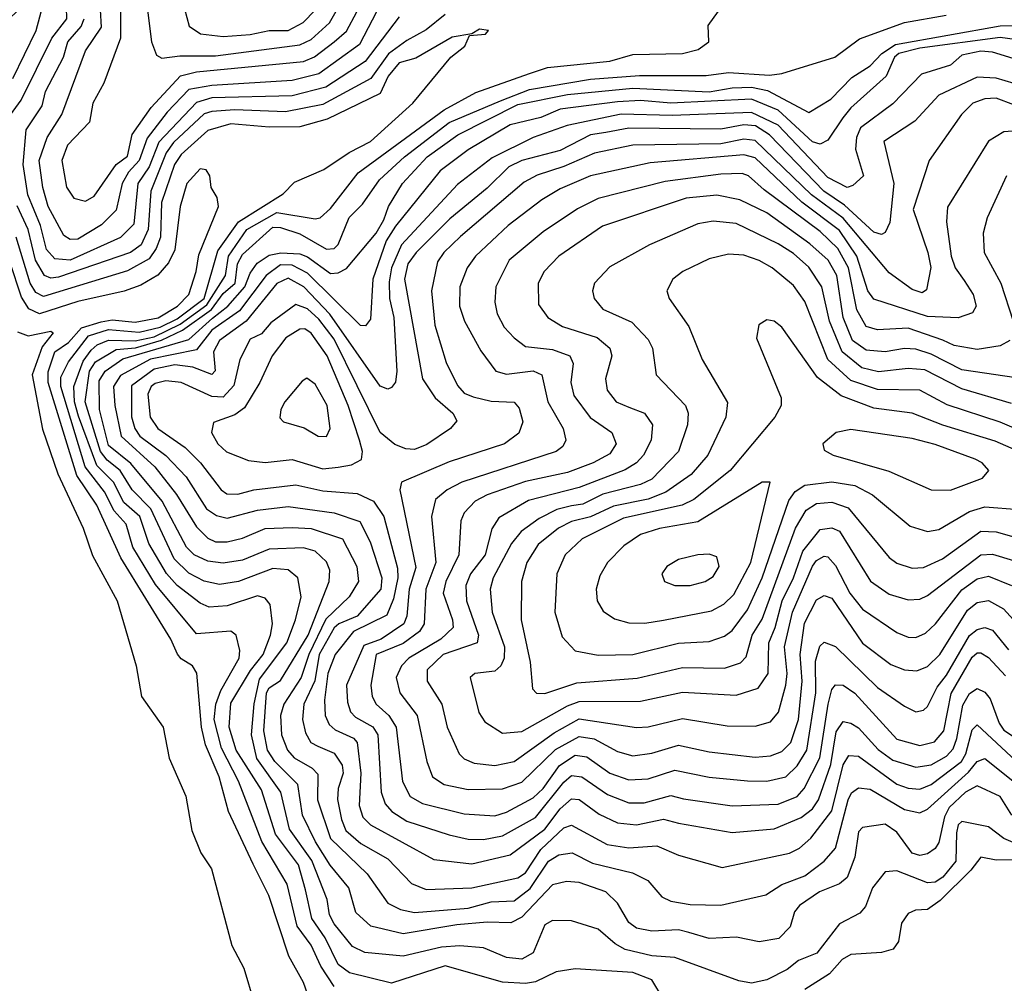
# Model space of a CAD drawing. Extents: x 1308313 to 1441400, y 959662 to 1036319.
# Tile 156 of 256: x 1315683 to 1318256, y 1014386 to 1016903. Entities that reach past the tile are written whole.
import ezdxf

# ---------------------------------------------------------------- set-up
doc = ezdxf.new("R2010")
doc.units = 0

msp = doc.modelspace()

# ---------------------------------------------------------------- linework, layer by layer
at = {"layer": '0CON10XD'}
for points in [[(1315652, 1016645), (1315687.1, 1016692.9), (1315767.1, 1016855), (1315806.2, 1016905), (1315804.5, 1016965), (1315812.3, 1017055), (1315807.5, 1017145), (1315824.8, 1017265), (1315816.9, 1017375), (1315785, 1017319.1), (1315771.4, 1017235), (1315734.7, 1017175.3), (1315711.6, 1017055), (1315664.3, 1016965)], [(1315665, 1016748.9), (1315726.2, 1016875), (1315765, 1017018), (1315755, 1017021.5), (1315745, 1017013.1), (1315691.7, 1016938.2), (1315599, 1016855)], [(1316016.1, 1016935), (1316027.5, 1016845), (1316040.4, 1016810.4), (1316055, 1016802), (1316101.7, 1016808.3), (1316195, 1016808.5), (1316415, 1016837), (1316445, 1016851.2), (1316492.8, 1016895), (1316560.6, 1017015)], [(1316627, 1016945), (1316571.5, 1016838.5), (1316465, 1016761.1), (1316395, 1016744.1), (1316185, 1016731.4), (1316125, 1016720.9), (1316068.7, 1016661.3), (1316016.2, 1016593.8), (1315995.6, 1016535), (1315967.6, 1016505), (1315951, 1016475), (1315935.2, 1016405), (1315896.7, 1016366.7), (1315835, 1016329.8), (1315815, 1016329.1), (1315798.8, 1016338.8), (1315757.6, 1016415), (1315743.6, 1016465), (1315734.1, 1016535), (1315754.9, 1016595.1), (1315793.4, 1016655), (1315855, 1016821.3), (1315897, 1016883), (1315891.5, 1016975)], [(1315947, 1016975), (1315946.2, 1016855), (1315903, 1016737), (1315874.3, 1016685), (1315865.3, 1016635), (1315808.4, 1016575), (1315793.4, 1016535), (1315805.5, 1016465.5), (1315825, 1016437.1), (1315855, 1016429.2), (1315877.8, 1016442.2), (1315935.4, 1016524.6), (1315965, 1016546.7), (1315977.2, 1016602.8), (1316026.5, 1016673.5), (1316103.7, 1016756.3), (1316145, 1016766.9), (1316425, 1016794), (1316453.7, 1016806.3), (1316504.6, 1016845.4), (1316537, 1016873), (1316591.4, 1016975)], [(1316108.1, 1016955), (1316126, 1016886), (1316155.8, 1016865.8), (1316215, 1016859.2), (1316285.7, 1016864.3), (1316335, 1016874.9), (1316385.1, 1016874.9), (1316424.1, 1016895.9), (1316455, 1016928)], [(1317015, 1016762.3), (1317062.1, 1016777.9), (1317225.3, 1016794.7), (1317285, 1016811.7), (1317415, 1016814.4), (1317455.7, 1016825), (1317484, 1016845), (1317482.3, 1016887.7), (1317508.8, 1016925)], [(1316795, 1016916.3), (1316745, 1016876.1), (1316695, 1016848.7), (1316646.6, 1016813.4), (1316600.5, 1016749.5), (1316475, 1016681.6), (1316377.8, 1016662.2), (1316245, 1016667.3), (1316185, 1016663.5), (1316165, 1016656.6), (1316085, 1016581.9), (1316066.1, 1016555), (1316025.8, 1016455), (1316018.9, 1016355), (1316000.7, 1016315), (1315972.5, 1016295), (1315785, 1016230.3), (1315765, 1016227.6), (1315747.7, 1016235), (1315724.8, 1016274.8), (1315705.5, 1016355), (1315676.3, 1016416.3)], [(1316675, 1016910), (1316586.2, 1016793.8), (1316483.3, 1016726.7), (1316395, 1016704.1), (1316185, 1016698.8), (1316145, 1016686.5), (1316046.8, 1016583.2), (1316021.5, 1016518.5), (1315991.6, 1016475), (1315981.2, 1016368.8), (1315946.2, 1016333.9), (1315815, 1016274.6), (1315775, 1016277.9), (1315752.9, 1016302.9), (1315738, 1016365), (1315704.1, 1016445), (1315692.2, 1016525), (1315700.3, 1016615), (1315741.7, 1016678.3), (1315751, 1016715), (1315797.9, 1016805), (1315809, 1016845), (1315844.1, 1016885), (1315851.6, 1016905)], [(1318285, 1014751.4), (1318255, 1014764.1), (1318215, 1014794.8), (1318145, 1014808.8), (1318135, 1014799.6), (1318130.7, 1014779.3), (1318128.9, 1014705), (1318095, 1014663.1), (1318075, 1014649.8), (1318055, 1014648), (1317975, 1014679.4), (1317945, 1014677.3), (1317911.2, 1014635), (1317893.6, 1014586.4), (1317878.8, 1014568.8), (1317825, 1014541.2), (1317765.8, 1014464.2), (1317718.2, 1014445), (1317688.5, 1014421.5), (1317635.5, 1014395), (1317595, 1014385.9), (1317561.9, 1014391.9), (1317395, 1014453), (1317335, 1014457.3), (1317265, 1014474.2), (1317238.9, 1014488.9), (1317195, 1014527.4), (1317125, 1014548.7), (1317075, 1014549.7), (1317055, 1014538.4), (1317024.7, 1014465), (1316995, 1014449.2), (1316955, 1014453.6), (1316895, 1014478.4), (1316833.4, 1014483.4), (1316785, 1014480), (1316685, 1014457.1), (1316585, 1014466.5), (1316552.4, 1014482.4), (1316505, 1014541), (1316493, 1014565), (1316486.9, 1014605), (1316446.2, 1014706.2), (1316388.3, 1014788.3), (1316365.9, 1014885), (1316303.1, 1014973.1), (1316288.8, 1015035), (1316295.7, 1015115.7), (1316310, 1015180), (1316381, 1015275), (1316403.5, 1015335), (1316418.3, 1015395), (1316410, 1015445), (1316385, 1015465.6), (1316345, 1015469.2), (1316255, 1015435.4), (1316205, 1015428), (1316165, 1015436), (1316125, 1015457.1), (1316086.7, 1015495), (1316025.9, 1015625), (1315976.9, 1015675), (1315946, 1015725), (1315912, 1015752), (1315894.6, 1015775), (1315853.9, 1015905), (1315865.3, 1015984.7), (1315881, 1016009), (1315935, 1016041.8), (1315986, 1016046), (1316053.8, 1016066.2), (1316108.5, 1016091.5), (1316184.3, 1016145.7), (1316215, 1016187.4), (1316245.8, 1016215), (1316252.2, 1016265), (1316265, 1016289.5), (1316345, 1016360.7), (1316365, 1016360.3), (1316415, 1016343.6), (1316485, 1016303.9), (1316505, 1016305.6), (1316515, 1016315.3), (1316543.7, 1016386.3), (1316579.3, 1016420.7), (1316623.2, 1016485), (1316688.7, 1016545), (1316805, 1016634.5), (1316939.2, 1016690.8), (1317015, 1016720.4), (1317175, 1016747.3), (1317303.1, 1016756.9), (1317477.1, 1016757.1), (1317535, 1016764.9), (1317642.2, 1016757.8), (1317675, 1016762.1), (1317813.1, 1016805), (1317877.5, 1016852.5), (1317995, 1016895.9), (1318104, 1016915)], [(1316505, 1014377.7), (1316470.2, 1014430.2), (1316445, 1014485.3), (1316407.9, 1014535), (1316381.8, 1014645), (1316316.1, 1014756.1), (1316255, 1014913.9), (1316210.4, 1015000.4), (1316191.1, 1015075), (1316195.7, 1015115), (1316208.9, 1015151.1), (1316257, 1015235), (1316258.7, 1015255), (1316248.9, 1015295), (1316235, 1015305.3), (1316145, 1015298.3), (1316038, 1015428), (1315978.8, 1015525), (1315961.3, 1015585), (1315929.9, 1015619.9), (1315905, 1015669.6), (1315854.6, 1015734.6), (1315790.8, 1015945), (1315791.1, 1015968.9), (1315810.8, 1016009.2), (1315862.6, 1016077.4), (1315915, 1016093.3), (1315995, 1016086.4), (1316050.3, 1016099.7), (1316095, 1016121.4), (1316165.1, 1016175), (1316201.2, 1016298.8), (1316255.2, 1016374.8), (1316371.7, 1016448.3), (1316401.4, 1016478.6), (1316478.3, 1016511.7), (1316544, 1016556), (1316600.2, 1016585), (1316710.4, 1016685), (1316809.4, 1016805), (1316845.9, 1016834.1), (1316858.3, 1016861.7), (1316900, 1016865), (1316908, 1016875), (1316885, 1016878.4), (1316864.4, 1016865.6), (1316813, 1016857), (1316718, 1016802), (1316675, 1016790.6), (1316645.9, 1016755), (1316625, 1016710.2), (1316540.8, 1016669.2), (1316486.8, 1016643.2), (1316415, 1016623), (1316335, 1016622.2), (1316235, 1016631.1), (1316175, 1016613.7), (1316105, 1016550.7), (1316087.3, 1016525), (1316054, 1016425), (1316051.2, 1016335), (1316040.2, 1016305), (1316021.4, 1016278.6), (1315965, 1016247.2), (1315745, 1016179.9), (1315725, 1016190), (1315710.5, 1016215), (1315674.4, 1016335)], [(1318275.4, 1014825.4), (1318245, 1014873.9), (1318185, 1014902), (1318154.8, 1014885), (1318111.6, 1014845), (1318099.6, 1014820.4), (1318085, 1014753.8), (1318075, 1014738.2), (1318055, 1014724.3), (1318035, 1014720), (1318015, 1014725.8), (1317975, 1014780.6), (1317945, 1014801.9), (1317885, 1014793.1), (1317875, 1014781.1), (1317865.6, 1014715), (1317845, 1014662.3), (1317825, 1014645.7), (1317773.3, 1014625), (1317721, 1014589), (1317707.9, 1014572.1), (1317696.6, 1014533.4), (1317667, 1014503), (1317615, 1014494), (1317556.4, 1014506.4), (1317485, 1014502.5), (1317431.7, 1014518.3), (1317405, 1014525.5), (1317335, 1014521.9), (1317295, 1014529.8), (1317274.5, 1014544.5), (1317245.3, 1014595), (1317215.1, 1014625.1), (1317145, 1014648.8), (1317112.1, 1014652.1), (1317075, 1014642.8), (1316995, 1014559), (1316966.6, 1014543.4), (1316905, 1014545.9), (1316825, 1014538.5), (1316685, 1014515.4), (1316600.4, 1014535), (1316561.1, 1014571.1), (1316543.5, 1014635), (1316494.8, 1014694.8), (1316456.3, 1014755), (1316422.4, 1014825), (1316409.9, 1014905), (1316349.8, 1014965), (1316330.3, 1014995), (1316321.1, 1015045), (1316328.1, 1015145), (1316335, 1015157.8), (1316365, 1015177), (1316437.2, 1015295), (1316492, 1015435), (1316493.9, 1015465), (1316485, 1015486.4), (1316455.4, 1015515), (1316425, 1015523.4), (1316335, 1015519.9), (1316265, 1015491), (1316215, 1015483.5), (1316175, 1015488.6), (1316138.8, 1015505), (1316119.3, 1015525), (1316055.1, 1015645.1), (1315973.3, 1015743.3), (1315915, 1015790.7), (1315891.8, 1015885), (1315890.8, 1015959.2), (1315906.8, 1015985), (1315952.9, 1016017.1), (1316125, 1016067.6), (1316186.9, 1016123.1), (1316227.2, 1016155), (1316271.5, 1016205), (1316285, 1016241.2), (1316303.5, 1016266.5), (1316335, 1016288), (1316365.8, 1016294.2), (1316415, 1016291.6), (1316435, 1016283.5), (1316495, 1016240.1), (1316515, 1016241.8), (1316537.3, 1016252.7), (1316615, 1016345.6), (1316635, 1016379.7), (1316646.7, 1016415), (1316683.7, 1016475), (1316748, 1016545), (1316827.8, 1016602.2), (1316985, 1016681.5), (1317115, 1016707.4), (1317285, 1016723.9), (1317485, 1016714.6), (1317544.8, 1016725.2), (1317595, 1016726.4), (1317637.6, 1016717.6), (1317745, 1016660.2), (1317802.8, 1016695), (1317857.9, 1016752.1), (1317905, 1016782.3), (1317936.2, 1016815), (1317971.7, 1016838.3), (1318245, 1016886.8), (1318345, 1016887.8)], [(1318335, 1016844), (1318245, 1016856.6), (1318035, 1016828.9), (1317980, 1016815), (1317969.3, 1016805), (1317947.2, 1016755), (1317855, 1016672.7), (1317833.8, 1016646.2), (1317795, 1016588.2), (1317775, 1016577.4), (1317755, 1016584), (1317665, 1016666.9), (1317595, 1016694.9), (1317385, 1016684.6), (1317305, 1016691.6), (1317245, 1016688.1), (1317095, 1016669.2), (1317045, 1016647.7), (1316965, 1016628.7), (1316855, 1016562.8), (1316782.1, 1016507.9), (1316665, 1016363.2), (1316640.6, 1016325), (1316606, 1016225), (1316599.7, 1016120.3), (1316586.8, 1016103.2), (1316573.7, 1016103.7), (1316435, 1016240.9), (1316395, 1016261.5), (1316365, 1016262.8), (1316327.3, 1016235), (1316257.8, 1016142.2), (1316185, 1016091.5), (1316145, 1016040.4), (1316025, 1016016.5), (1315946.5, 1015973.5), (1315928.6, 1015945), (1315931.7, 1015895), (1315948.1, 1015815), (1316036.3, 1015735), (1316092.5, 1015662.5), (1316145, 1015578.3), (1316175, 1015548.8), (1316195, 1015539.4), (1316225, 1015539), (1316265, 1015548.5), (1316325, 1015573.5), (1316395, 1015576.7), (1316445, 1015573.5), (1316526.7, 1015546.7), (1316564.2, 1015475), (1316568.7, 1015435), (1316544, 1015395), (1316483.2, 1015336.8), (1316438.8, 1015245), (1316418.6, 1015185), (1316373, 1015115), (1316364.6, 1015085), (1316367.4, 1015035), (1316382.9, 1014995), (1316400.2, 1014975), (1316447.8, 1014947.8), (1316462.1, 1014932.1), (1316461.5, 1014865), (1316495, 1014764.4), (1316591.5, 1014671.5), (1316644.7, 1014595), (1316678.4, 1014578.4), (1316715, 1014570.6), (1316855, 1014582.2), (1316915, 1014598.5), (1316975, 1014601.6), (1317016.8, 1014633.2), (1317064.9, 1014705), (1317091.7, 1014721.7), (1317126.9, 1014726.9), (1317179.9, 1014699.9), (1317284.8, 1014674.8), (1317324.1, 1014654.1), (1317361.5, 1014611.5), (1317385, 1014600), (1317435, 1014591.3), (1317515, 1014590), (1317632.7, 1014617.3), (1317675, 1014643.9), (1317735, 1014667), (1317785.3, 1014705), (1317815, 1014739.2), (1317847.6, 1014865), (1317856.8, 1014883.2), (1317875, 1014896.5), (1317905, 1014893.1), (1317995, 1014840.2), (1318035, 1014830.7), (1318055, 1014840.4), (1318162.6, 1014937.4), (1318185, 1014964.8), (1318205, 1014972.7), (1318335, 1014869.8)], [(1318335.6, 1016784.4), (1318225, 1016817.8), (1318195, 1016820.7), (1318145, 1016810.4), (1318115, 1016784.3), (1318039.7, 1016760.3), (1317965, 1016683), (1317879.8, 1016620.2), (1317869.8, 1016595), (1317867, 1016565), (1317887.7, 1016495), (1317860.4, 1016469.6), (1317845.7, 1016464.3), (1317795, 1016490.4), (1317665, 1016627.1), (1317595, 1016660.7), (1317387.7, 1016652.3), (1317255, 1016656.5), (1317113.5, 1016626.5), (1317024.7, 1016595.3), (1316917.9, 1016542.1), (1316827.2, 1016472.8), (1316681.1, 1016315), (1316655.1, 1016255), (1316648.5, 1016218.5), (1316649.3, 1016175), (1316660.6, 1016125), (1316668.5, 1015985), (1316665, 1015956), (1316655, 1015941.9), (1316645, 1015937.5), (1316625, 1015945.4), (1316493.6, 1016133.6), (1316425.4, 1016205.4), (1316385, 1016227.5), (1316355, 1016213.5), (1316274.7, 1016115.3), (1316205.7, 1016065), (1316189.3, 1016035), (1316194.1, 1015985.9), (1316185, 1015976.1), (1316135.5, 1015995.5), (1316088.9, 1016001.1), (1316035, 1015989.8), (1315975, 1015946.2), (1315975, 1015865.5), (1315983.8, 1015835), (1315997, 1015815), (1316064.9, 1015764.9), (1316118.5, 1015708.5), (1316171.3, 1015625), (1316197.8, 1015607.8), (1316225, 1015600.9), (1316305, 1015622), (1316385, 1015631.7), (1316505, 1015615.2), (1316572.3, 1015592.3), (1316598.8, 1015538.8), (1316629.6, 1015445), (1316626.4, 1015415), (1316565.4, 1015344.6), (1316517, 1015325), (1316505, 1015314.4), (1316465.3, 1015245), (1316454.1, 1015175.9), (1316425.7, 1015115), (1316421.9, 1015075), (1316429.7, 1015039.7), (1316444.3, 1015015), (1316462.1, 1015005), (1316505, 1014987), (1316525.8, 1014955.8), (1316528.4, 1014935), (1316515.7, 1014895), (1316514, 1014866), (1316523.8, 1014813.8), (1316535.8, 1014785), (1316575, 1014750.8), (1316645, 1014711), (1316706.9, 1014646.9), (1316745, 1014630.8), (1316865, 1014635.1), (1316985, 1014661.3), (1317005, 1014674.5), (1317044.6, 1014735), (1317105, 1014792.1), (1317125, 1014799.3), (1317218.5, 1014748.5), (1317275, 1014740.1), (1317348, 1014745), (1317405, 1014720.2), (1317518.6, 1014688.6), (1317695, 1014725.7), (1317721.1, 1014738.9), (1317750.3, 1014765), (1317805, 1014836.2), (1317835, 1014956.7), (1317849.3, 1014980.7), (1317875, 1014979.1), (1317975, 1014906.1), (1318005, 1014895.2), (1318035, 1014893.2), (1318065, 1014904.9), (1318144, 1014965), (1318155.1, 1014985), (1318172, 1015048), (1318185, 1015061), (1318286.5, 1014966.5)], [(1317365, 1014344.7), (1317334.9, 1014394.9), (1317285, 1014414.1), (1317135, 1014423.9), (1317085, 1014415.7), (1317030.6, 1014389.4), (1317005, 1014385.7), (1316945, 1014388.9), (1316795, 1014431.2), (1316655, 1014386.3), (1316545, 1014413.2), (1316515, 1014434.9), (1316481.1, 1014505), (1316446.8, 1014555), (1316429.9, 1014630.1), (1316411.6, 1014695), (1316351.3, 1014775), (1316315, 1014890.8), (1316249.2, 1014995), (1316230.9, 1015055), (1316235, 1015117.5), (1316286.7, 1015203.3), (1316319.6, 1015245), (1316338.2, 1015295), (1316343.8, 1015325), (1316338.1, 1015375), (1316325, 1015392), (1316305, 1015397.9), (1316225, 1015371.7), (1316178.1, 1015368.1), (1316155, 1015378.9), (1316094.6, 1015424.6), (1316066.6, 1015456.6), (1316020.4, 1015535), (1315996.7, 1015605), (1315955, 1015642), (1315928.2, 1015695), (1315885, 1015738.1), (1315837.1, 1015867.1), (1315826.5, 1015905), (1315824.3, 1015945), (1315848.9, 1016011.1), (1315870.1, 1016039.9), (1315886, 1016054), (1315915, 1016066.2), (1315985, 1016064.2), (1316035, 1016074.7), (1316102.1, 1016107.9), (1316172.3, 1016157.7), (1316221.1, 1016235), (1316228.8, 1016285), (1316276.4, 1016355), (1316355, 1016399.2), (1316455, 1016382.6), (1316468.5, 1016385), (1316495, 1016410), (1316567.2, 1016502.8), (1316792.5, 1016667.5), (1316875, 1016712.7), (1317015, 1016762.3)], [(1318305, 1016729.5), (1318235, 1016750.2), (1318185, 1016753.2), (1318085, 1016705.9), (1318022.3, 1016637.7), (1317941.2, 1016585), (1317967.5, 1016475), (1317957, 1016373), (1317945, 1016346.9), (1317935, 1016341.4), (1317915, 1016348.1), (1317838.2, 1016418.2), (1317784.2, 1016455), (1317642.2, 1016602.2), (1317605.5, 1016625.5), (1317575, 1016628.3), (1317515, 1016617.3), (1317275, 1016619.6), (1317215, 1016608.3), (1317175, 1016601.9), (1317095, 1016560.9), (1316995, 1016534.9), (1316961.6, 1016518.4), (1316905, 1016462.8), (1316807, 1016383), (1316718.9, 1016295), (1316697.7, 1016265), (1316688.5, 1016225), (1316735.8, 1015965), (1316769.1, 1015915), (1316814.7, 1015875), (1316825.4, 1015855), (1316808.5, 1015835), (1316746.8, 1015793.2), (1316715, 1015779.8), (1316691.8, 1015781.8), (1316663.5, 1015793.5), (1316625, 1015824.7), (1316505, 1016068.3), (1316465, 1016120.8), (1316435, 1016147.6), (1316405, 1016159.3), (1316339.2, 1016110.8), (1316315, 1016082.4), (1316285, 1016068.8), (1316258.8, 1016015), (1316242.4, 1015947.6), (1316215, 1015917.1), (1316185, 1015918.7), (1316105, 1015954.9), (1316065, 1015959.3), (1316037, 1015953), (1316026.8, 1015945), (1316018.3, 1015925), (1316023.8, 1015865), (1316043.9, 1015835), (1316115.5, 1015785.5), (1316155.5, 1015745), (1316209.2, 1015675), (1316224.6, 1015664.6), (1316253.1, 1015663.1), (1316295.1, 1015674.9), (1316405, 1015687.9), (1316475, 1015672.5), (1316565, 1015664.9), (1316608.1, 1015645), (1316634.8, 1015605), (1316670.4, 1015470.4), (1316671.1, 1015445), (1316659.6, 1015390.4), (1316642.9, 1015347.1), (1316555, 1015304.4), (1316507.1, 1015245), (1316488.5, 1015195), (1316479.6, 1015125), (1316481.6, 1015085), (1316491.7, 1015061.7), (1316507.8, 1015047.8), (1316555, 1015026.1), (1316564.6, 1015014.6), (1316574.4, 1014935), (1316570.1, 1014850.1), (1316580.2, 1014820.2), (1316600.1, 1014800.1), (1316765, 1014709), (1316865, 1014697.5), (1316965, 1014721.2), (1317055, 1014788.3), (1317095, 1014841.7), (1317125, 1014867.6), (1317145, 1014865.6), (1317197.3, 1014827.3), (1317245, 1014804.8), (1317295, 1014799.9), (1317365, 1014814.8), (1317404.3, 1014804.3), (1317545, 1014780), (1317655, 1014789.5), (1317725, 1014819), (1317755, 1014841.7), (1317770.7, 1014865), (1317802.8, 1014957.2), (1317816.9, 1015043.1), (1317835, 1015069.3), (1317855, 1015065.6), (1317875, 1015052.8), (1317926.7, 1014996.7), (1317965, 1014969.1), (1318025, 1014950.6), (1318065, 1014956.6), (1318105, 1014979.5), (1318122.1, 1014997.9), (1318132.2, 1015025), (1318147.3, 1015112.7), (1318165, 1015142.5), (1318185, 1015156.1), (1318205, 1015146.6), (1318219.3, 1015129.3), (1318242.5, 1015065), (1318255, 1015047.5), (1318335, 1014994.3)], [(1318280.8, 1016680.8), (1318235, 1016698.3), (1318205, 1016696.4), (1318173.4, 1016685), (1318144.3, 1016655), (1318059.4, 1016535), (1318017.4, 1016407.4), (1318056.3, 1016295), (1318064.2, 1016255.8), (1318052.4, 1016197.6), (1318040.9, 1016189.1), (1318015, 1016198), (1317955, 1016241.4), (1317835, 1016384.7), (1317752.4, 1016445), (1317605, 1016587.7), (1317575, 1016590.8), (1317515, 1016578.7), (1317285, 1016575.4), (1317185.3, 1016554.7), (1317105, 1016519.6), (1317035, 1016497), (1317001.4, 1016478.6), (1316835, 1016336.9), (1316791.6, 1016295), (1316775, 1016270.5), (1316759.4, 1016195), (1316768, 1016105), (1316797.8, 1016007.8), (1316827.2, 1015947.2), (1316845, 1015927.2), (1316867.8, 1015917.8), (1316915, 1015906.6), (1316975, 1015903.8), (1316988.3, 1015888.3), (1316997.9, 1015852.1), (1316987.5, 1015822.5), (1316950.4, 1015795), (1316805, 1015748.3), (1316680.4, 1015695), (1316676.8, 1015675), (1316718.4, 1015471.6), (1316700.6, 1015415), (1316694.7, 1015345), (1316687.2, 1015325), (1316627.7, 1015285), (1316582.2, 1015267.8), (1316537.2, 1015165), (1316539.9, 1015119.9), (1316547.9, 1015095), (1316560.8, 1015080.8), (1316605.8, 1015055.8), (1316619, 1015035), (1316627.3, 1014885), (1316638.5, 1014855), (1316655.2, 1014835), (1316695, 1014809.4), (1316805, 1014773.8), (1316855, 1014762.4), (1316895, 1014761.4), (1316945, 1014771.2), (1317031.2, 1014818.8), (1317105, 1014911.5), (1317125, 1014928.5), (1317152.4, 1014925), (1317218.8, 1014878.8), (1317275, 1014857.2), (1317315, 1014856.9), (1317385, 1014876.8), (1317417.7, 1014867.7), (1317545, 1014849.7), (1317665, 1014854.2), (1317715, 1014874.1), (1317732.6, 1014895), (1317773.9, 1014975), (1317795.4, 1015114.6), (1317805, 1015152.9), (1317815, 1015165.3), (1317835, 1015164.8), (1317865, 1015143.5), (1317975, 1015023.8), (1318035, 1015007.4), (1318073.6, 1015016.4), (1318097.6, 1015045), (1318117.3, 1015142.7), (1318172.2, 1015237.8), (1318185, 1015248.8), (1318195, 1015249.4), (1318215, 1015236.7), (1318258.8, 1015188.8)], [(1318335, 1016616.2), (1318255, 1016610), (1318214.8, 1016585.2), (1318107.2, 1016412.8), (1318105.3, 1016374.7), (1318116.9, 1016285), (1318127.7, 1016255), (1318151.3, 1016221.3), (1318174.7, 1016185), (1318182, 1016155), (1318172.4, 1016137.6), (1318135.6, 1016124.4), (1318055, 1016127.6), (1317915, 1016173.1), (1317899.6, 1016195), (1317870.5, 1016285), (1317825, 1016352.1), (1317726.5, 1016426.5), (1317605, 1016542.1), (1317575, 1016549.7), (1317331, 1016529), (1317175, 1016495.2), (1317095, 1016460.7), (1317047.5, 1016432.5), (1316959.2, 1016365), (1316874.4, 1016285.6), (1316852.7, 1016255), (1316833, 1016205), (1316832.3, 1016155), (1316845.2, 1016115), (1316887.8, 1016037.8), (1316927.1, 1015985), (1316955, 1015977), (1317025, 1015985.5), (1317047.9, 1015975), (1317063.1, 1015905), (1317103.3, 1015835), (1317110, 1015805), (1317102.3, 1015787.7), (1317085.1, 1015774.9), (1316838.8, 1015695), (1316800, 1015675), (1316770, 1015650), (1316758.9, 1015605), (1316770.8, 1015485), (1316744.6, 1015415), (1316740.3, 1015325), (1316728, 1015305), (1316685, 1015273.7), (1316615, 1015244.3), (1316600.7, 1015165), (1316603.8, 1015135), (1316614.8, 1015115), (1316647.5, 1015085), (1316667.3, 1015055), (1316683.3, 1014913.3), (1316703.8, 1014873.8), (1316735.6, 1014855.6), (1316845, 1014828.8), (1316925, 1014823.5)], [(1316459.7, 1014289.7), (1316425, 1014388.2), (1316386.4, 1014456.4), (1316333.9, 1014615), (1316293.3, 1014696.7), (1316229.2, 1014835), (1316204.6, 1014925), (1316168.7, 1015008.7), (1316158, 1015055), (1316146.3, 1015196.3), (1316134.7, 1015214.8), (1316105, 1015233.1), (1316095.9, 1015245.9), (1316078.1, 1015285), (1315947.5, 1015497.5), (1315884.9, 1015635), (1315832.7, 1015712.7), (1315758, 1015955), (1315757.3, 1015982.7), (1315774.8, 1016035.2), (1315810.4, 1016059.6), (1315845, 1016098.1), (1315896.2, 1016113.8), (1315925, 1016118.6), (1315985, 1016113), (1316045, 1016124.5), (1316095.6, 1016155), (1316125, 1016184.7), (1316144.5, 1016245), (1316151.2, 1016288.8), (1316202.9, 1016415), (1316198.8, 1016438.8), (1316183.3, 1016465), (1316180, 1016495), (1316170.3, 1016510.3), (1316155, 1016513.3), (1316120.3, 1016475), (1316102.9, 1016415), (1316088.6, 1016301.4), (1316072, 1016268), (1316044.3, 1016235.7), (1316000.1, 1016209.9), (1315956.3, 1016193.7), (1315835, 1016167.2), (1315735, 1016134.9), (1315707.4, 1016147.4), (1315688.2, 1016178.2), (1315595.5, 1016455)], [(1318270.4, 1016065), (1318245, 1016050.7), (1318185, 1016041.1), (1318125, 1016052.2), (1318095.7, 1016065.7), (1318005, 1016097.2), (1317925, 1016093.2), (1317895, 1016101.9), (1317870.6, 1016145), (1317848.8, 1016255), (1317821, 1016305), (1317775, 1016349.9), (1317628.3, 1016458.3), (1317587.6, 1016495), (1317571, 1016501), (1317515, 1016499.5), (1317369.7, 1016480.3), (1317194.4, 1016435.6), (1317141.1, 1016408.9), (1317050.8, 1016349.2), (1316961.9, 1016275), (1316927.1, 1016205), (1316924.7, 1016165.3), (1316931.2, 1016135), (1316949.4, 1016099.4), (1316975, 1016071.8), (1317005, 1016049.3), (1317075, 1016041.8), (1317121.1, 1016025), (1317129.7, 1016005), (1317123.3, 1015955), (1317131, 1015921), (1317174.2, 1015864.2), (1317230.4, 1015825), (1317242.1, 1015795), (1317225, 1015769.3), (1317181.6, 1015745), (1317115, 1015720.4), (1317005, 1015696.6), (1316905, 1015661.5), (1316873.3, 1015645), (1316844.8, 1015615), (1316836.3, 1015593.7), (1316830.3, 1015505), (1316796.6, 1015435), (1316789.5, 1015405), (1316814.1, 1015335), (1316815.6, 1015315), (1316783.5, 1015285), (1316700, 1015235), (1316680.6, 1015215), (1316667.3, 1015185), (1316676.9, 1015145), (1316722, 1015085), (1316746.8, 1014965), (1316761.4, 1014925), (1316792.2, 1014905), (1316855, 1014892.1)], [(1318261.9, 1016495), (1318211.4, 1016385), (1318200.8, 1016345), (1318203.2, 1016295), (1318247.1, 1016215), (1318278.9, 1016115)], [(1318316.7, 1015963.3), (1318145, 1015988.4), (1318065, 1016029.2), (1318025, 1016041.9), (1317995, 1016043.8), (1317944.9, 1016034.9), (1317895, 1016039.5), (1317859.6, 1016065), (1317834.9, 1016125), (1317818.4, 1016235), (1317795.7, 1016275), (1317747.8, 1016317.8), (1317635, 1016398.6), (1317565, 1016432.7), (1317505, 1016444.9), (1317425, 1016436.4), (1317206.3, 1016363.7), (1317091.8, 1016285), (1317053.4, 1016245), (1317038.2, 1016215), (1317038.8, 1016158.8), (1317063.1, 1016125), (1317101.9, 1016101.9), (1317192.4, 1016072.4), (1317225.2, 1016045.2), (1317230.2, 1016025), (1317213.7, 1015965), (1317218.4, 1015935), (1317241.6, 1015905), (1317275, 1015890.7), (1317315.5, 1015875.5), (1317337, 1015845), (1317333.5, 1015805), (1317313.5, 1015765), (1317294.8, 1015745), (1317265, 1015727.1), (1317145, 1015680.6), (1317013.1, 1015646.9), (1316935, 1015601.4), (1316917.2, 1015572.8), (1316899.2, 1015505), (1316860.8, 1015455), (1316849.1, 1015425), (1316850.3, 1015385), (1316881.7, 1015295), (1316878.4, 1015275), (1316790, 1015245), (1316748.3, 1015205), (1316748.1, 1015175), (1316786, 1015115), (1316799.8, 1015055), (1316831.6, 1014985), (1316845, 1014971.8), (1316870.5, 1014960.5), (1316925, 1014954.8)], [(1318275, 1015900.2), (1318145, 1015939), (1318048, 1015988), (1318005, 1015991.8), (1317927.1, 1015982.9), (1317883.8, 1015993.8), (1317832.2, 1016035), (1317799.3, 1016115), (1317778.9, 1016205), (1317745, 1016256.3), (1317705, 1016292.3), (1317665, 1016317.6), (1317555, 1016370.9), (1317495, 1016377), (1317455, 1016370), (1317328.9, 1016315), (1317225, 1016257.5), (1317185.4, 1016215), (1317180, 1016195), (1317184.6, 1016175), (1317207.2, 1016147.2), (1317282.5, 1016112.5), (1317325, 1016067.9), (1317336.5, 1016045), (1317346.1, 1015975), (1317422.9, 1015895), (1317430, 1015875), (1317428.1, 1015845), (1317404.4, 1015775), (1317335, 1015702.5), (1317305, 1015688.7), (1317206.7, 1015663.3), (1317155, 1015637.8), (1317125, 1015633), (1317086.7, 1015623.3), (1317040.4, 1015599.6), (1316993.6, 1015566.4), (1316968.3, 1015535), (1316920.7, 1015445), (1316912.4, 1015415), (1316917.8, 1015355), (1316950.3, 1015265), (1316949.5, 1015235), (1316940.4, 1015215), (1316925, 1015201.1), (1316872.5, 1015195), (1316860, 1015185), (1316883.2, 1015093.2), (1316898.8, 1015068.8), (1316945, 1015039.2)], [(1318466.4, 1015756.4), (1318245, 1015851.8), (1318106.9, 1015896.9), (1318035, 1015935.5), (1317925, 1015936.9), (1317855, 1015960.1), (1317795.1, 1016015.1), (1317735, 1016166.8), (1317705, 1016208.2), (1317649.6, 1016255), (1317615, 1016274.3), (1317575, 1016288), (1317535, 1016290.2), (1317485, 1016278.6), (1317415.6, 1016245), (1317389.5, 1016225), (1317374.5, 1016195), (1317380, 1016175), (1317431.6, 1016101.6), (1317466.1, 1016015), (1317533, 1015903), (1317527.9, 1015865), (1317480.9, 1015765), (1317438, 1015715), (1317371.6, 1015668.4), (1317325, 1015650.8), (1317235, 1015632.1), (1317175, 1015603.9), (1317125, 1015592.2), (1317091.3, 1015575), (1317037.9, 1015532.1), (1317008.3, 1015485), (1316994.4, 1015435), (1316993.3, 1015335), (1317017.1, 1015225), (1317023.3, 1015155), (1317034, 1015144), (1317055, 1015143.2)], [(1318301.3, 1015771.3), (1318231.7, 1015801.7), (1318095, 1015843.6), (1318015, 1015875.2), (1317915, 1015888), (1317830, 1015920), (1317768.1, 1015968.1), (1317675, 1016099.4), (1317655, 1016115.7), (1317635, 1016118.8), (1317614.3, 1016105.7), (1317608.8, 1016071.2), (1317673.2, 1015915), (1317673.2, 1015895), (1317656.1, 1015865), (1317539.3, 1015725), (1317445, 1015650), (1317414.5, 1015635), (1317260.5, 1015600.5), (1317153, 1015547), (1317108.1, 1015505), (1317086.9, 1015455), (1317081.6, 1015355), (1317100.8, 1015290.8), (1317134.3, 1015254.3), (1317195, 1015242.7)], [(1315677.9, 1016087.9), (1315705, 1016077.5), (1315765, 1016089.4), (1315770.8, 1016085), (1315741.5, 1016048.5), (1315716.2, 1015975), (1315743, 1015833), (1315783.1, 1015716.9), (1315849.4, 1015575), (1315873.4, 1015503.4), (1315937.7, 1015385), (1315987.8, 1015215), (1316001.4, 1015135), (1316058.5, 1015055), (1316073.6, 1014973.6), (1316117.3, 1014875), (1316133.1, 1014785), (1316156.4, 1014726.4), (1316184.3, 1014685), (1316237.5, 1014485), (1316269.2, 1014425), (1316295.8, 1014335)], [(1316475, 1015729.4), (1316515, 1015733.8), (1316549.8, 1015740.2), (1316576.2, 1015753.8), (1316579, 1015775), (1316571.4, 1015805), (1316541.8, 1015895), (1316486.7, 1016025), (1316445, 1016084.3), (1316428.1, 1016095), (1316415, 1016094.8), (1316378.5, 1016071.5), (1316343, 1016025), (1316311, 1015955), (1316270.9, 1015889.1), (1316245, 1015870.8), (1316189.3, 1015850.7), (1316184.5, 1015825), (1316201.2, 1015795), (1316223.9, 1015773.9), (1316281.2, 1015751.2), (1316325, 1015746), (1316395, 1015753.7), (1316475, 1015729.4)], [(1316485, 1015813.8), (1316494.7, 1015835.3), (1316486.3, 1015895), (1316455, 1015951.1), (1316433.6, 1015966.4), (1316421.1, 1015958.9), (1316376.1, 1015905), (1316365.4, 1015885), (1316363.3, 1015863.3), (1316372.7, 1015852.7), (1316426.9, 1015836.9), (1316462.9, 1015815), (1316485, 1015813.8)], [(1318115, 1015673.8), (1318198.6, 1015705), (1318215.6, 1015725), (1318198.5, 1015745), (1318180, 1015755), (1318075, 1015793.7), (1318015, 1015808.6), (1317855, 1015832.5), (1317816.2, 1015825), (1317782, 1015795), (1317785, 1015778.8), (1317808.8, 1015765), (1317953.8, 1015723.8), (1318065, 1015674.7), (1318115, 1015673.8)], [(1317316.6, 1015326.6), (1317365, 1015334.1), (1317490.9, 1015359.1), (1317523.5, 1015376.5), (1317548.9, 1015401.1), (1317593.3, 1015485), (1317643.8, 1015695), (1317622.9, 1015695), (1317455, 1015591), (1317355, 1015573.8), (1317305, 1015558.1), (1317261.5, 1015528.5), (1317218.9, 1015485), (1317199.4, 1015450.6), (1317189.7, 1015415), (1317191.8, 1015385), (1317207.8, 1015357.7), (1317237.8, 1015337.8), (1317275, 1015327.7), (1317316.6, 1015326.6)], [(1317195, 1015242.7), (1317285, 1015244.8), (1317405, 1015274.2), (1317485, 1015278.7), (1317525, 1015293), (1317545, 1015307.6), (1317585, 1015361.1), (1317623.3, 1015445), (1317692.7, 1015647.3), (1317709.6, 1015670.4), (1317735, 1015686.9), (1317805, 1015695.9), (1317865, 1015686), (1317911.8, 1015661.8), (1318009.6, 1015579.6), (1318055, 1015565.8), (1318085, 1015571.4), (1318165, 1015618.3), (1318205, 1015630.6), (1318295, 1015623.3)], [(1317055, 1015143.2), (1317138.9, 1015171.1), (1317297, 1015183), (1317415, 1015210.8), (1317525, 1015209.1), (1317566.8, 1015223.2), (1317581, 1015239), (1317597.5, 1015295), (1317623.1, 1015336.9), (1317710.7, 1015575), (1317738.6, 1015621.4), (1317765, 1015639.5), (1317805, 1015643), (1317847.9, 1015627.9), (1317955, 1015498.2), (1317975, 1015483.3), (1318015, 1015470), (1318045, 1015472.4), (1318094.7, 1015495), (1318195, 1015567), (1318235, 1015565.2), (1318305.5, 1015545)], [(1316945, 1015039.2), (1316995, 1015043.2), (1317115, 1015110.8), (1317145, 1015122.1), (1317305, 1015122.6), (1317415, 1015146.7), (1317555, 1015138.8), (1317613.2, 1015156.8), (1317638.5, 1015195), (1317640.7, 1015275), (1317657.6, 1015315), (1317675.1, 1015385), (1317705.1, 1015445), (1317729.8, 1015515), (1317775, 1015570.8), (1317805, 1015576), (1317825, 1015566.9), (1317906.2, 1015436.2), (1317955, 1015402.5), (1318005, 1015387.7), (1318035, 1015389.4), (1318055, 1015398.7), (1318194.9, 1015505.1), (1318225, 1015507.2), (1318280.3, 1015490.3)], [(1316925, 1014954.8), (1316975.1, 1014964.9), (1317079.6, 1015040.4), (1317145, 1015076.7), (1317295, 1015054.1), (1317325, 1015055.6), (1317415, 1015077.9), (1317532, 1015058), (1317605, 1015057.5), (1317645, 1015068.8), (1317665.7, 1015094.3), (1317685.1, 1015165), (1317688.7, 1015195), (1317682, 1015265), (1317702.5, 1015355), (1317755, 1015475.7), (1317765, 1015490.2), (1317785, 1015501.6), (1317795, 1015499.7), (1317815, 1015477.1), (1317852.3, 1015405), (1317885, 1015363.3), (1317975, 1015302.5), (1318005, 1015290), (1318025, 1015289.5), (1318049.9, 1015300.1), (1318076.4, 1015325), (1318145, 1015414), (1318185, 1015442.1), (1318215, 1015449.3), (1318274.7, 1015424.7)], [(1317395, 1015424.7), (1317435, 1015424.7), (1317474.2, 1015435), (1317495, 1015448.5), (1317510.9, 1015475), (1317505, 1015500), (1317485, 1015507.1), (1317455, 1015505.3), (1317405, 1015492.7), (1317374.3, 1015475), (1317361.4, 1015455), (1317368, 1015435), (1317395, 1015424.7)], [(1316855, 1014892.1), (1316945, 1014893.9), (1316995, 1014911.2), (1317083.6, 1014996.4), (1317145, 1015030.9), (1317184.3, 1015024.3), (1317245, 1014991), (1317285, 1014980.4), (1317335, 1014987), (1317405, 1015007.6), (1317485, 1014990.8), (1317605, 1014976.8), (1317645, 1014979.8), (1317675, 1014991.3), (1317697.8, 1015015), (1317718.2, 1015075), (1317727.5, 1015175), (1317722.2, 1015245), (1317733.5, 1015326.5), (1317765, 1015387.4), (1317785, 1015399.2), (1317805, 1015391.8), (1317885, 1015274.3), (1317959, 1015219), (1317995, 1015204.8), (1318027.7, 1015202.3), (1318055, 1015213.5), (1318087.7, 1015245), (1318159.4, 1015360.6), (1318185, 1015380.3), (1318215, 1015385.5), (1318254, 1015364), (1318306.5, 1015306.5)], [(1316925, 1014823.5), (1316955, 1014832.8), (1317025, 1014870.4), (1317050.7, 1014895), (1317094.1, 1014955), (1317135, 1014981.6), (1317165, 1014977.1), (1317225, 1014934.6), (1317275, 1014917), (1317325, 1014920.2), (1317395, 1014942.7), (1317485, 1014924.1), (1317585, 1014915.1), (1317635, 1014914.2), (1317685, 1014925.5), (1317715, 1014953.7), (1317739.7, 1014995), (1317763.3, 1015145), (1317762.7, 1015227.3), (1317773.7, 1015266.3), (1317785, 1015276.6), (1317815, 1015265.9), (1317925, 1015158.4), (1317995, 1015109.5), (1318025, 1015095.3), (1318045, 1015098.9), (1318055, 1015109.2), (1318080.4, 1015159.6), (1318105, 1015190.5), (1318165, 1015294.1), (1318185, 1015310.4), (1318205, 1015315.6), (1318225, 1015308), (1318267.1, 1015257.1)], [(1318288, 1014708), (1318235, 1014707.6), (1318195, 1014715.2), (1318168.8, 1014681.2), (1318088.1, 1014601.9), (1318055, 1014578.2), (1318023.5, 1014576.5), (1318005, 1014568.1), (1317987.5, 1014542.5), (1317979.3, 1014495), (1317965.5, 1014475), (1317935, 1014466), (1317855, 1014461.4), (1317832, 1014448), (1317799.3, 1014410.7), (1317735, 1014369.6)]]:
    msp.add_lwpolyline(points, dxfattribs=at)

doc.saveas('drawing.dxf')
